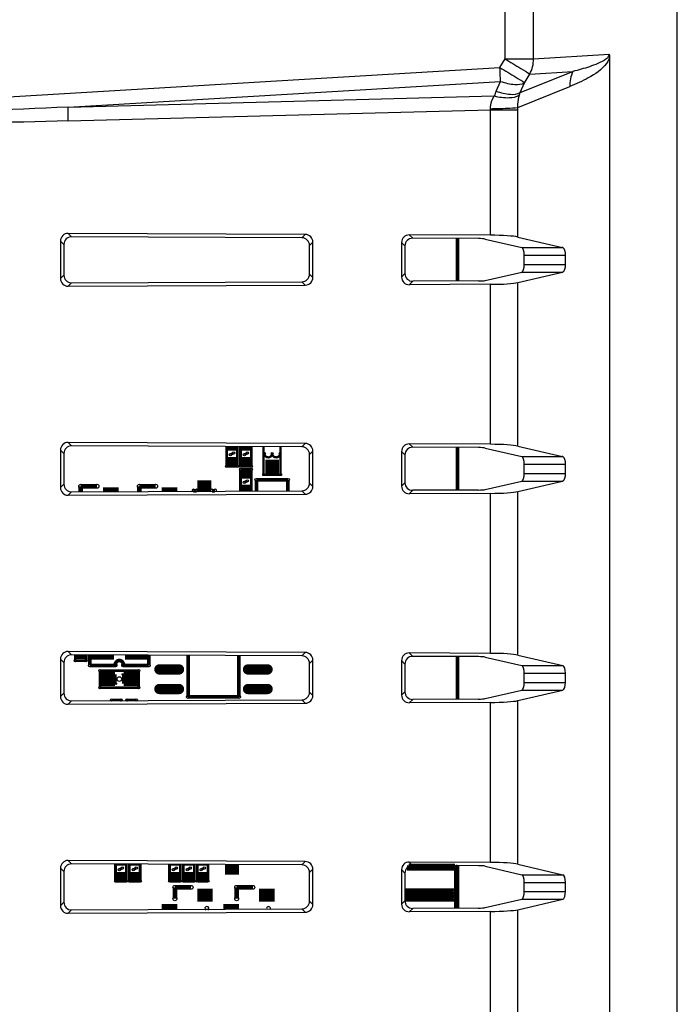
# Model space of a CAD drawing. Header units: millimetres. Extents: x 0 to 1682, y 0 to 1188.
# Tile 36 of 38: x 1442 to 1485, y 722 to 786. Entities that reach past the tile are written whole.
import ezdxf

# ---------------------------------------------------------------- set-up
doc = ezdxf.new("R2010")
doc.units = ezdxf.units.MM
doc.header["$LTSCALE"] = 92.51
doc.layers.add('BASE_PCB_V00-MDP-SHAPE', color=7, linetype='CONTINUOUS')
doc.layers.add('REAR_COVER_MDPSC_19W-SHAPE', color=7, linetype='CONTINUOUS')

msp = doc.modelspace()

# ---------------------------------------------------------------- linework, layer by layer
at = {"layer": 'BASE_PCB_V00-MDP-SHAPE', "color": 7, "linetype": 'Continuous'}
for points, const_width in [([(1470.56663, 768.892514), (1470.56663, 771.653566)], 0.2378), ([(1455.61663, 758.171153), (1455.61663, 756.894124)], 0.17835), ([(1455.96663, 757.894124), (1455.96663, 758.169571)], 0.5945), ([(1456.31663, 756.894124), (1456.31663, 758.167989)], 0.17835), ([(1456.51663, 758.167084), (1456.51663, 756.894124)], 0.17835), ([(1456.86663, 757.894124), (1456.86663, 758.165502)], 0.5945), ([(1457.21663, 756.894124), (1457.21663, 758.16392)], 0.17835), ([(1458.01663, 756.344124), (1458.01663, 758.160303)], 0.151003), ([(1455.96663, 756.994124), (1455.96663, 757.494124)], 0.5945), ([(1455.86663, 757.644124), (1456.06663, 757.744124)], 0.17835), ([(1456.86663, 756.994124), (1456.86663, 757.494124)], 0.5945), ([(1456.76663, 757.644124), (1456.96663, 757.744124)], 0.17835), ([(1459.11663, 756.344124), (1459.11663, 758.15533)], 0.151003), ([(1470.56663, 755.342514), (1470.56663, 758.103566)], 0.2378), ([(1455.61663, 756.894124), (1456.31663, 756.894124)], 0.17835), ([(1456.51663, 756.894124), (1457.21663, 756.894124)], 0.17835), ([(1459.01663, 756.832124), (1458.11663, 756.832124)], 0.9512), ([(1454.16663, 755.979124), (1454.16663, 755.268371)], 0.906018), ([(1456.51663, 756.694124), (1456.51663, 755.278996)], 0.17835), ([(1457.21663, 756.694124), (1456.51663, 756.694124)], 0.17835), ([(1456.86663, 756.094124), (1456.86663, 756.594124)], 0.5945), ([(1457.21663, 755.28216), (1457.21663, 756.694124)], 0.17835), ([(1458.01663, 756.344124), (1459.11663, 756.344124)], 0.151003), ([(1446.16663, 755.232204), (1446.16663, 755.594124)], 0.302006), ([(1446.16663, 755.594124), (1447.21663, 755.594124)], 0.302006), ([(1448.11663, 755.24102), (1448.11663, 755.519124)], 1.01065), ([(1449.96663, 755.249384), (1449.96663, 755.594124)], 0.302006), ([(1449.96663, 755.594124), (1451.01663, 755.594124)], 0.302006), ([(1451.91663, 755.2582), (1451.91663, 755.519124)], 1.01065), ([(1456.86663, 755.280578), (1456.86663, 755.694124)], 0.5945), ([(1456.76663, 755.844124), (1456.96663, 755.944124)], 0.17835), ([(1457.55063, 755.999124), (1457.55063, 755.28367)], 0.2378), ([(1459.58263, 755.999124), (1457.55063, 755.999124)], 0.2378), ([(1459.58263, 755.999124), (1459.58263, 755.292857)], 0.2378), ([(1453.46663, 755.294124), (1453.46663, 755.265207)], 0.2378), ([(1453.66663, 755.294124), (1453.46663, 755.294124)], 0.2378), ([(1453.66663, 755.266111), (1453.66663, 755.294124)], 0.2378), ([(1454.66663, 755.294124), (1454.66663, 755.270632)], 0.2378), ([(1454.86663, 755.294124), (1454.66663, 755.294124)], 0.2378), ([(1454.86663, 755.271536), (1454.86663, 755.294124)], 0.2378), ([(1446.16663, 744.663876), (1446.16663, 744.394124)], 0.5945), ([(1447.56663, 744.344124), (1447.56663, 744.657546)], 1.48625), ([(1449.76663, 744.344124), (1449.76663, 744.647601)], 1.48625), ([(1445.816629, 744.665458), (1445.81663, 744.294124)], 0.17835), ([(1445.81663, 744.294124), (1446.51663, 744.294124)], 0.17835), ([(1446.51663, 744.294124), (1446.51663, 744.662293)], 0.17835), ([(1446.76163, 744.661186), (1446.76163, 743.978124)], 0.2378), ([(1450.57163, 744.643961), (1450.57163, 743.978124)], 0.2378), ([(1453.11563, 744.63246), (1453.11563, 741.941124)], 0.2378), ([(1456.41763, 741.941124), (1456.41763, 744.617532)], 0.2378), ([(1470.56663, 741.792514), (1470.56663, 744.553566)], 0.2378), ([(1446.76163, 743.978124), (1448.41163, 743.978124)], 0.2378), ([(1447.41663, 742.544124), (1447.41663, 743.644124)], 0.17835), ([(1447.41663, 743.644124), (1449.91663, 743.644124)], 0.17835), ([(1447.91663, 743.544124), (1447.91663, 742.644124)], 0.9512), ([(1448.41163, 743.978124), (1448.41163, 744.028124)], 0.2378), ([(1448.92163, 744.028124), (1448.92163, 743.978124)], 0.2378), ([(1448.92163, 743.978124), (1450.57163, 743.978124)], 0.2378), ([(1449.41663, 743.544124), (1449.41663, 742.644124)], 0.9512), ([(1449.91663, 743.644124), (1449.91663, 742.544124)], 0.17835), ([(1452.53143, 743.871524), (1451.26143, 743.871524)], 0.362407), ([(1451.26143, 743.566724), (1452.53143, 743.566724)], 0.362407), ([(1458.27183, 743.871524), (1457.00183, 743.871524)], 0.362407), ([(1457.00183, 743.566724), (1458.27183, 743.566724)], 0.362407), ([(1448.44163, 742.794124), (1448.44163, 743.394124)], 0.1189), ([(1448.89163, 743.394124), (1448.89163, 742.794124)], 0.1189), ([(1449.91663, 742.544124), (1447.41663, 742.544124)], 0.17835), ([(1452.53143, 742.601524), (1451.26143, 742.601524)], 0.362407), ([(1451.26143, 742.296724), (1452.53143, 742.296724)], 0.362407), ([(1458.27183, 742.601524), (1457.00183, 742.601524)], 0.362407), ([(1457.00183, 742.296724), (1458.27183, 742.296724)], 0.362407), ([(1448.76663, 741.744125), (1448.16663, 741.744124)], 0.17835), ([(1448.16663, 741.744124), (1448.16663, 741.691246)], 0.17835), ([(1449.76663, 741.744124), (1449.16663, 741.744124)], 0.17835), ([(1449.76663, 741.698479), (1449.76663, 741.744124)], 0.17835), ([(1453.11563, 741.941124), (1456.41763, 741.941124)], 0.2378), ([(1455.96663, 731.069571), (1455.96663, 730.409124)], 0.906018), ([(1448.41663, 731.103704), (1448.41663, 729.994124)], 0.17835), ([(1448.76663, 731.102122), (1448.76663, 730.994124)], 0.5945), ([(1448.76663, 730.594124), (1448.76663, 730.094124)], 0.5945), ([(1448.86663, 730.844124), (1448.66663, 730.744124)], 0.17835), ([(1449.11663, 729.994124), (1449.11663, 731.100539)], 0.17835), ([(1449.31663, 731.099635), (1449.31663, 729.994124)], 0.17835), ([(1449.66663, 731.098053), (1449.66663, 730.994124)], 0.5945), ([(1449.66663, 730.594124), (1449.66663, 730.094124)], 0.5945), ([(1449.76663, 730.844124), (1449.56663, 730.744124)], 0.17835), ([(1450.01663, 729.994124), (1450.01663, 731.09647)], 0.17835), ([(1451.91663, 731.087881), (1451.91663, 729.994124)], 0.17835), ([(1452.26663, 730.994124), (1452.26663, 731.086299)], 0.5945), ([(1452.26663, 730.094124), (1452.26663, 730.594124)], 0.5945), ([(1452.16663, 730.744124), (1452.36663, 730.844124)], 0.17835), ([(1452.61663, 729.994124), (1452.61663, 731.084716)], 0.17835), ([(1452.81663, 731.083812), (1452.81663, 729.994124)], 0.17835), ([(1453.16663, 730.994124), (1453.16663, 731.08223)], 0.5945), ([(1453.16663, 730.094124), (1453.16663, 730.594124)], 0.5945), ([(1453.06663, 730.744124), (1453.26663, 730.844124)], 0.17835), ([(1453.51663, 729.994124), (1453.51663, 731.080647)], 0.17835), ([(1453.71663, 731.079743), (1453.71663, 729.994124)], 0.17835), ([(1454.06663, 730.994124), (1454.06663, 731.078161)], 0.5945), ([(1454.06663, 730.094124), (1454.06663, 730.594124)], 0.5945), ([(1453.96663, 730.744124), (1454.16663, 730.844124)], 0.17835), ([(1454.41663, 729.994124), (1454.41663, 731.076579)], 0.17835), ([(1470.41663, 730.844124), (1467.295713, 730.844124)], 0.3567), ([(1470.41663, 730.944124), (1467.411279, 730.944124)], 0.3567), ([(1470.51663, 731.003792), (1470.51663, 728.242288)], 0.3567), ([(1470.56663, 728.242514), (1470.56663, 731.003566)], 0.2378), ([(1448.41663, 729.994124), (1449.11663, 729.994124)], 0.17835), ([(1449.31663, 729.994124), (1450.01663, 729.994124)], 0.17835), ([(1451.91663, 729.994124), (1452.61663, 729.994124)], 0.17835), ([(1452.26663, 728.856124), (1452.26663, 729.594124)], 0.302006), ([(1452.26663, 729.594124), (1453.31663, 729.594124)], 0.302006), ([(1452.81663, 729.994124), (1453.51663, 729.994124)], 0.17835), ([(1453.71663, 729.994124), (1454.41663, 729.994124)], 0.17835), ([(1454.21663, 728.669124), (1454.21663, 729.519124)], 1.01065), ([(1456.26663, 728.856124), (1456.26663, 729.594124)], 0.302006), ([(1456.26663, 729.594124), (1457.31663, 729.594124)], 0.302006), ([(1458.21663, 728.669124), (1458.21663, 729.519124)], 1.01065), ([(1470.31663, 729.344124), (1467.170751, 729.344124)], 0.3567), ([(1451.91663, 728.158199), (1451.91663, 728.519124)], 1.01065), ([(1455.91663, 728.176283), (1455.91663, 728.519124)], 1.01065), ([(1470.31663, 729.094124), (1467.170751, 729.094124)], 0.41615), ([(1470.31663, 729.244124), (1467.170751, 729.244124)], 0.3567), ([(1470.31663, 728.944124), (1467.170751, 728.944124)], 0.3567), ([(1470.31663, 728.844124), (1467.170751, 728.844124)], 0.3567), ([(1454.33663, 728.16914), (1454.33663, 728.221124)], 0.302006), ([(1458.33663, 728.187223), (1458.33663, 728.221124)], 0.302006)]:
    msp.add_lwpolyline(points, dxfattribs=dict(at, const_width=const_width))
for points, const_width in [([(1458.06263, 757.721124, 1), (1458.57063, 757.721124)], 0.151003), ([(1458.57063, 757.721124, 1), (1459.07863, 757.721124)], 0.151003), ([(1448.92163, 744.028124, 1.0519401), (1448.41163, 744.028124)], 0.2378), ([(1451.26143, 743.871524, 1), (1451.26143, 743.566724)], 0.362407), ([(1452.53143, 743.566724, 1), (1452.53143, 743.871524)], 0.362407), ([(1457.00183, 743.871524, 1), (1457.00183, 743.566724)], 0.362407), ([(1458.27183, 743.566724, 1), (1458.27183, 743.871524)], 0.362407), ([(1451.26143, 742.601524, 1), (1451.26143, 742.296724)], 0.362407), ([(1452.53143, 742.296724, 1), (1452.53143, 742.601524)], 0.362407), ([(1457.00183, 742.601524, 1), (1457.00183, 742.296724)], 0.362407), ([(1458.27183, 742.296724, 1), (1458.27183, 742.601524)], 0.362407), ([(1448.76663, 741.744125, 0.070987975), (1448.816612, 741.694179)], 0.17835), ([(1449.118424, 741.695523, 0.068750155), (1449.16663, 741.744124)], 0.17835)]:
    msp.add_lwpolyline(points, format="xyb", dxfattribs=dict(at, const_width=const_width))
for centre, radius in [((1455.86663, 757.644124), 0.075), ((1456.06663, 757.744124), 0.075), ((1456.76663, 757.644124), 0.075), ((1456.96663, 757.744124), 0.075), ((1458.06263, 757.721124), 0.0635), ((1458.57063, 757.721124), 0.0635), ((1459.07863, 757.721124), 0.0635), ((1455.61663, 756.894124), 0.075), ((1456.31663, 756.894124), 0.075), ((1456.51663, 756.894124), 0.075), ((1457.21663, 756.894124), 0.075), ((1456.51663, 756.694124), 0.075), ((1457.21663, 756.694124), 0.075), ((1458.01663, 756.344124), 0.0635), ((1459.11663, 756.344124), 0.0635), ((1446.16663, 755.594124), 0.127), ((1447.21663, 755.594124), 0.127), ((1449.96663, 755.594124), 0.127), ((1451.01663, 755.594124), 0.127), ((1456.76663, 755.844124), 0.075), ((1456.96663, 755.944124), 0.075), ((1457.55063, 755.999124), 0.1), ((1459.58263, 755.999124), 0.1), ((1445.81663, 744.294124), 0.075), ((1446.51663, 744.294124), 0.075), ((1446.76163, 743.978124), 0.1), ((1447.41663, 743.644124), 0.075), ((1448.41163, 744.028124), 0.1), ((1448.41163, 743.978124), 0.1), ((1448.92163, 744.028124), 0.1), ((1448.92163, 743.978124), 0.1), ((1449.91663, 743.644124), 0.075), ((1450.57163, 743.978124), 0.1), ((1448.44163, 743.094124), 0.05), ((1448.66663, 743.094124), 0.15), ((1448.89163, 743.394124), 0.05), ((1448.89163, 743.094124), 0.05), ((1447.41663, 742.544124), 0.075), ((1448.44163, 742.794124), 0.05), ((1449.91663, 742.544124), 0.075), ((1448.16663, 741.744124), 0.075), ((1448.76663, 741.744125), 0.075), ((1449.16663, 741.744124), 0.075), ((1449.76663, 741.744124), 0.075), ((1453.11563, 741.941124), 0.1), ((1456.41763, 741.941124), 0.1), ((1448.66663, 730.744124), 0.075), ((1448.86663, 730.844124), 0.075), ((1449.56663, 730.744124), 0.075), ((1449.76663, 730.844124), 0.075), ((1452.16663, 730.744124), 0.075), ((1452.36663, 730.844124), 0.075), ((1453.06663, 730.744124), 0.075), ((1453.26663, 730.844124), 0.075), ((1453.96663, 730.744124), 0.075), ((1454.16663, 730.844124), 0.075), ((1470.41663, 730.844124), 0.15), ((1448.41663, 729.994124), 0.075), ((1449.11663, 729.994124), 0.075), ((1449.31663, 729.994124), 0.075), ((1450.01663, 729.994124), 0.075), ((1451.91663, 729.994124), 0.075), ((1452.26663, 729.594124), 0.127), ((1452.61663, 729.994124), 0.075), ((1452.81663, 729.994124), 0.075), ((1453.31663, 729.594124), 0.127), ((1453.51663, 729.994124), 0.075), ((1453.71663, 729.994124), 0.075), ((1454.41663, 729.994124), 0.075), ((1456.26663, 729.594124), 0.127), ((1457.31663, 729.594124), 0.127), ((1452.26663, 728.856124), 0.127), ((1456.26663, 728.856124), 0.127), ((1470.31663, 729.094124), 0.175), ((1470.31663, 729.344124), 0.15), ((1470.31663, 729.244124), 0.15), ((1470.31663, 728.944124), 0.15), ((1470.31663, 728.844124), 0.15)]:
    msp.add_circle(centre, radius, dxfattribs=at)
for centre, radius, start, end in [((1453.46663, 755.294124), 0.1, 324.92464437, 215.59696755), ((1453.66663, 755.294124), 0.1, 326.1808606, 214.33771425), ((1454.66663, 755.294124), 0.1, 332.23275364, 208.28705381), ((1454.86663, 755.294124), 0.1, 333.39871302, 207.11754226), ((1470.41663, 730.944124), 0.15, 126.45536693, 53.03097693), ((1454.33663, 728.221124), 0.127, 305.2995479, 235.21125277), ((1458.33663, 728.221124), 0.127, 327.98979275, 212.52868341)]:
    msp.add_arc(centre, radius, start, end, dxfattribs=at)
at = {"layer": 'REAR_COVER_MDPSC_19W-SHAPE', "color": 7, "linetype": 'Continuous'}
for p, q in [((1484.81663, 658.188152), (1484.81663, 801.044671)), ((1473.654196, 783.295399), (1473.654196, 793.10442)), ((1475.502036, 783.295399), (1475.502036, 792.449762)), ((1473.320825, 782.733054), (1473.654196, 783.295399)), ((1473.654196, 783.295399), (1475.502036, 783.295399)), ((1475.502036, 783.295399), (1480.397815, 783.594355)), ((1480.41793, 783.389297), (1480.417644, 673.362376)), ((1420.04632, 779.557838), (1473.320825, 782.733054)), ((1474.63667, 781.11056), (1478.047033, 782.482672)), ((1474.925837, 781.750091), (1475.259208, 782.312436)), ((1475.259208, 782.312436), (1478.047033, 782.482672)), ((1445.340796, 780.168143), (1473.366677, 781.838515)), ((1473.07751, 781.198983), (1473.366677, 781.838515)), ((1474.479464, 780.144225), (1477.848499, 781.499713)), ((1474.63667, 781.11056), (1474.925837, 781.750091)), ((1445.340796, 780.168143), (1472.957687, 780.890881)), ((1445.353237, 779.273603), (1472.710472, 779.989546)), ((1472.710472, 771.862887), (1472.710472, 779.989546)), ((1472.710472, 779.989546), (1474.480606, 779.989546)), ((1474.480606, 771.749421), (1474.480606, 779.989546)), ((1445.5712, 771.766567), (1445.351192, 771.986575)), ((1460.71262, 771.917128), (1445.351192, 771.986575)), ((1460.494593, 771.6991), (1445.5712, 771.766567)), ((1460.494593, 771.6991), (1460.71262, 771.917128)), ((1467.671111, 771.666656), (1467.451103, 771.886664)), ((1472.710472, 771.862887), (1467.451103, 771.886664)), ((1471.926182, 771.64742), (1467.671111, 771.666656)), ((1474.480606, 771.749421), (1477.369026, 771.073534)), ((1444.850832, 771.49074), (1444.850832, 769.05534)), ((1445.07084, 771.270732), (1444.850832, 771.49074)), ((1445.07084, 771.270732), (1445.07084, 769.275348)), ((1460.990448, 771.198761), (1461.208476, 771.416789)), ((1460.990448, 769.347319), (1460.990448, 771.198761)), ((1461.208476, 769.129291), (1461.208476, 771.416789)), ((1466.950743, 771.390829), (1466.950743, 769.155251)), ((1467.170751, 771.170821), (1466.950743, 771.390829)), ((1467.170751, 771.170821), (1467.170751, 769.375259)), ((1472.368715, 771.619053), (1474.733186, 771.065769)), ((1474.733186, 771.065769), (1477.361261, 771.065769)), ((1477.361261, 771.065769), (1477.369026, 771.073534)), ((1474.903836, 769.978408), (1474.903836, 770.567672)), ((1474.903836, 770.567672), (1477.572859, 770.567672)), ((1477.572859, 769.978408), (1477.572859, 770.567672)), ((1474.903836, 769.978408), (1477.572859, 769.978408)), ((1445.07084, 769.275348), (1444.850832, 769.05534)), ((1460.990448, 769.347319), (1461.208476, 769.129291)), ((1467.170751, 769.375259), (1466.950743, 769.155251)), ((1472.368715, 768.927027), (1474.733186, 769.480311)), ((1474.480606, 768.796658), (1477.369026, 769.472546)), ((1474.733186, 769.480311), (1477.361261, 769.480311)), ((1477.361261, 769.480311), (1477.369026, 769.472546)), ((1445.5712, 768.779513), (1445.351192, 768.559505)), ((1445.351192, 768.559505), (1460.71262, 768.628952)), ((1445.5712, 768.779513), (1460.494593, 768.84698)), ((1460.494593, 768.84698), (1460.71262, 768.628952)), ((1467.671111, 768.879424), (1467.451103, 768.659416)), ((1472.710472, 768.683193), (1467.451103, 768.659416)), ((1471.926182, 768.89866), (1467.671111, 768.879424)), ((1472.710472, 758.312887), (1472.710472, 768.683193)), ((1474.480606, 758.199422), (1474.480606, 768.796658)), ((1445.5712, 758.216567), (1445.351192, 758.436575)), ((1460.712621, 758.367128), (1445.351192, 758.436575)), ((1460.494593, 758.149101), (1460.712621, 758.367128)), ((1467.671111, 758.116656), (1467.451103, 758.336664)), ((1472.710472, 758.312887), (1467.451103, 758.336664)), ((1444.850832, 757.94074), (1444.850832, 755.50534)), ((1445.07084, 757.720732), (1444.850832, 757.94074)), ((1445.07084, 757.720732), (1445.07084, 755.725348)), ((1460.494593, 758.149101), (1445.5712, 758.216567)), ((1460.990448, 757.648761), (1461.208476, 757.866789)), ((1460.990449, 755.797319), (1460.990448, 757.648761)), ((1461.208476, 755.579291), (1461.208476, 757.866789)), ((1466.950743, 757.840829), (1466.950743, 755.605251)), ((1467.170751, 757.620821), (1466.950743, 757.840829)), ((1467.170751, 757.620821), (1467.170751, 755.825259)), ((1471.926182, 758.09742), (1467.671111, 758.116656)), ((1472.368715, 758.069053), (1474.733187, 757.515769)), ((1474.480606, 758.199422), (1477.369026, 757.523534)), ((1474.733187, 757.515769), (1477.361261, 757.515769)), ((1474.903836, 756.428408), (1474.903836, 757.017672)), ((1474.903836, 757.017672), (1477.57286, 757.017672)), ((1477.361261, 757.515769), (1477.369026, 757.523534)), ((1477.57286, 756.428408), (1477.57286, 757.017672)), ((1474.903836, 756.428408), (1477.57286, 756.428408)), ((1445.07084, 755.725348), (1444.850832, 755.50534)), ((1460.990449, 755.797319), (1461.208476, 755.579291)), ((1467.170751, 755.825259), (1466.950743, 755.605251)), ((1472.368715, 755.377027), (1474.733187, 755.930311)), ((1474.480606, 755.246658), (1477.369026, 755.922546)), ((1474.733187, 755.930311), (1477.361261, 755.930311)), ((1477.361261, 755.930311), (1477.369026, 755.922546)), ((1445.5712, 755.229513), (1445.351191, 755.009504)), ((1445.351191, 755.009504), (1460.712621, 755.078952)), ((1445.5712, 755.229513), (1460.494593, 755.296979)), ((1460.494593, 755.296979), (1460.712621, 755.078952)), ((1467.671111, 755.329424), (1467.451103, 755.109416)), ((1472.710472, 755.133192), (1467.451103, 755.109416)), ((1471.926181, 755.34866), (1467.671111, 755.329424)), ((1472.710472, 744.762888), (1472.710472, 755.133192)), ((1474.480606, 744.649422), (1474.480606, 755.246658)), ((1445.571199, 744.666568), (1445.351191, 744.886576)), ((1460.712621, 744.817129), (1445.351191, 744.886576)), ((1444.850832, 744.39074), (1444.850832, 741.95534)), ((1445.07084, 744.170732), (1444.850832, 744.39074)), ((1460.494593, 744.599101), (1445.571199, 744.666568)), ((1460.494593, 744.599101), (1460.712621, 744.817129)), ((1460.990449, 744.098762), (1461.208476, 744.316789)), ((1461.208476, 742.029291), (1461.208476, 744.316789)), ((1466.950743, 744.290829), (1466.950743, 742.055251)), ((1467.170751, 744.070821), (1466.950743, 744.290829)), ((1467.67111, 744.566657), (1467.451102, 744.786665)), ((1472.710472, 744.762888), (1467.451102, 744.786665)), ((1471.926181, 744.54742), (1467.67111, 744.566657)), ((1472.368715, 744.519053), (1474.733188, 743.965769)), ((1474.480606, 744.649422), (1477.402211, 743.965769)), ((1445.07084, 744.170732), (1445.07084, 742.175348)), ((1460.990449, 742.247318), (1460.990449, 744.098762)), ((1467.170751, 744.070821), (1467.170751, 742.275259)), ((1474.733188, 743.965769), (1477.402211, 743.965769)), ((1474.903837, 742.878408), (1474.903837, 743.467672)), ((1474.903837, 743.467672), (1477.57286, 743.467672)), ((1477.57286, 742.878408), (1477.57286, 743.467672)), ((1472.368715, 741.827027), (1474.733188, 742.380311)), ((1474.480606, 741.696658), (1477.402211, 742.380311)), ((1474.733188, 742.380311), (1477.402211, 742.380311)), ((1474.903837, 742.878408), (1477.57286, 742.878408)), ((1445.07084, 742.175348), (1444.850832, 741.95534)), ((1445.571199, 741.679512), (1445.351191, 741.459504)), ((1445.571199, 741.679512), (1460.494593, 741.746979)), ((1460.494593, 741.746979), (1460.712621, 741.528951)), ((1460.990449, 742.247318), (1461.208476, 742.029291)), ((1467.170751, 742.275259), (1466.950743, 742.055251)), ((1467.67111, 741.779423), (1467.451102, 741.559415)), ((1471.926181, 741.79866), (1467.67111, 741.779423)), ((1474.480606, 731.099422), (1474.480606, 741.696658)), ((1445.351191, 741.459504), (1460.712621, 741.528951)), ((1472.710472, 741.583192), (1467.451102, 741.559415)), ((1472.710472, 731.212888), (1472.710472, 741.583192)), ((1444.850832, 730.840741), (1444.850832, 728.405339)), ((1445.07084, 730.620732), (1444.850832, 730.840741)), ((1445.571199, 731.116568), (1445.351191, 731.336576)), ((1460.712621, 731.267129), (1445.351191, 731.336576)), ((1460.494593, 731.049101), (1445.571199, 731.116568)), ((1460.494593, 731.049101), (1460.712621, 731.267129)), ((1467.67111, 731.016657), (1467.451102, 731.236665)), ((1472.710472, 731.212888), (1467.451102, 731.236665)), ((1471.926181, 730.99742), (1467.67111, 731.016657)), ((1472.368715, 730.969054), (1474.733188, 730.415769)), ((1474.480606, 731.099422), (1477.402212, 730.415769)), ((1445.07084, 730.620732), (1445.07084, 728.625348)), ((1460.990449, 730.548762), (1461.208477, 730.76679)), ((1460.990449, 728.697318), (1460.990449, 730.548762)), ((1461.208477, 728.47929), (1461.208477, 730.76679)), ((1466.950743, 730.74083), (1466.950743, 728.50525)), ((1467.170751, 730.520821), (1466.950743, 730.74083)), ((1467.170751, 730.520821), (1467.170751, 728.725259)), ((1474.733188, 730.415769), (1477.402212, 730.415769)), ((1474.903838, 729.328408), (1474.903838, 729.917672)), ((1474.903838, 729.917672), (1477.572861, 729.917672)), ((1477.572861, 729.328408), (1477.572861, 729.917672)), ((1474.903838, 729.328408), (1477.572861, 729.328408)), ((1445.07084, 728.625348), (1444.850832, 728.405339)), ((1460.990449, 728.697318), (1461.208477, 728.47929)), ((1467.170751, 728.725259), (1466.950743, 728.50525)), ((1471.926181, 728.24866), (1467.67111, 728.229423)), ((1472.368715, 728.277026), (1474.733188, 728.830311)), ((1474.480606, 728.146658), (1477.402212, 728.830311)), ((1474.733188, 728.830311), (1477.402212, 728.830311)), ((1445.571199, 728.129512), (1445.351191, 727.909504)), ((1445.351191, 727.909504), (1460.712621, 727.978951)), ((1445.571199, 728.129512), (1460.494593, 728.196979)), ((1460.494593, 728.196979), (1460.712621, 727.978951)), ((1467.67111, 728.229423), (1467.451102, 728.009415)), ((1472.710472, 728.033192), (1467.451102, 728.009415)), ((1472.710472, 717.662888), (1472.710472, 728.033192)), ((1474.480606, 717.549422), (1474.480606, 728.146658))]:
    msp.add_line(p, q, dxfattribs=at)
for centre, radius, start, end in [((1475.879593, 779.93189), 3.075255, 155.66765281, 161.82977083), ((1470.254992, 780.053581), 2.456315, 358.50614697, 0.31116684), ((1477.319382, 770.629014), 0.438759, 75.40711969, 84.5228576), ((1477.319382, 769.917066), 0.438759, 275.47714259, 284.59289764), ((1477.319382, 757.079013), 0.438759, 75.4069693, 84.52285594), ((1477.319382, 756.367067), 0.438759, 275.47714426, 284.59304803)]:
    msp.add_arc(centre, radius, start, end, dxfattribs=at)
for centre, major_axis, ratio, start_param, end_param in [((1445.355022, 771.484648), (0.415467, -0.289368), 0.987143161, 2.180702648, 3.743902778), ((1445.57503, 771.26464), (0.415467, -0.289368), 0.987143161, 2.180702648, 3.743902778), ((1460.490797, 771.197208), (0.149343, 0.479416), 0.994563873, -1.267262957, 0.295937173), ((1460.708825, 771.415235), (0.149343, 0.479416), 0.994563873, -1.267262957, 0.295937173), ((1467.454933, 771.384737), (0.415467, -0.289368), 0.987143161, 2.180702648, 3.743902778), ((1467.674941, 771.164729), (0.415467, -0.289368), 0.987143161, 2.180702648, 3.743902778), ((1471.900379, 771.603733), (0.5, 0), 0.087488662, 0.357792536, 1.519168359), ((1472.607262, 771.688143), (2, 0), 0.087488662, 0.357792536, 1.519168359), ((1474.716893, 770.567672), (0, 0.5), 0.373884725, -1.570796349, -0.087266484), ((1477.365937, 770.572347), (-0.170526, 0.493959), 0.747553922, -0.59061014, -0.440222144), ((1477.385917, 770.567672), (0, 0.5), 0.373884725, -1.570796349, -0.237654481), ((1474.716893, 769.978408), (0, 0.5), 0.373884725, -3.054326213, -1.570796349), ((1477.385917, 769.978408), (0, 0.5), 0.373884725, -2.903937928, -1.570796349), ((1445.57503, 769.28144), (0.415466, 0.289368), 0.987143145, 2.539281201, 4.102481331), ((1460.490797, 769.348872), (-0.149343, 0.479416), 0.994563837, -3.437530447, -1.874330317), ((1460.708825, 769.130845), (-0.149343, 0.479416), 0.994563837, -3.437530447, -1.874330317), ((1467.454933, 769.161343), (0.415466, 0.289368), 0.987143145, 2.539281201, 4.102481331), ((1467.674941, 769.381351), (0.415466, 0.289368), 0.987143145, 2.539281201, 4.102481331), ((1477.365937, 769.973733), (0.170526, 0.493959), 0.74755392, -2.701370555, -2.55098227), ((1445.355022, 769.061432), (0.415466, 0.289368), 0.987143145, 2.539281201, 4.102481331), ((1471.900379, 768.942347), (0.5, 0), 0.087488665, -1.51916836, -0.357792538), ((1472.607262, 768.857937), (2, 0), 0.087488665, -1.51916836, -0.357792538), ((1445.355021, 757.934648), (0.415467, -0.289368), 0.987143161, 2.180702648, 3.743902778), ((1460.708825, 757.865236), (0.149343, 0.479416), 0.994563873, -1.267262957, 0.295937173), ((1467.454932, 757.834737), (0.415467, -0.289368), 0.987143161, 2.180702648, 3.743902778), ((1472.607262, 758.138143), (2, 0), 0.087488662, 0.357792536, 1.519168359), ((1445.57503, 757.71464), (0.415467, -0.289368), 0.987143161, 2.180702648, 3.743902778), ((1460.490797, 757.647208), (0.149343, 0.479416), 0.994563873, -1.267262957, 0.295937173), ((1467.674941, 757.614729), (0.415467, -0.289368), 0.987143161, 2.180702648, 3.743902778), ((1471.900379, 758.053734), (0.5, 0), 0.087488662, 0.357792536, 1.519168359), ((1474.716894, 757.017672), (0, 0.5), 0.373884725, -1.570796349, -0.087266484), ((1477.365937, 757.022347), (-0.170526, 0.493959), 0.747553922, -0.590612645, -0.440222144), ((1477.385917, 757.017672), (0, 0.5), 0.373884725, -1.570796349, -0.237656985), ((1474.716894, 756.428408), (0, 0.5), 0.373884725, -3.054326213, -1.570796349), ((1477.385917, 756.428408), (0, 0.5), 0.373884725, -2.903935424, -1.570796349), ((1445.575029, 755.73144), (0.415466, 0.289368), 0.987143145, 2.539281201, 4.102481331), ((1460.490797, 755.798872), (-0.149343, 0.479416), 0.994563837, -3.437530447, -1.874330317), ((1467.674941, 755.831351), (0.415466, 0.289368), 0.987143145, 2.539281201, 4.102481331), ((1477.365937, 756.423733), (0.170526, 0.493959), 0.74755392, -2.701370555, -2.550979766), ((1445.355021, 755.511432), (0.415466, 0.289368), 0.987143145, 2.539281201, 4.102481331), ((1460.708825, 755.580844), (-0.149343, 0.479416), 0.994563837, -3.437530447, -1.874330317), ((1467.454932, 755.611343), (0.415466, 0.289368), 0.987143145, 2.539281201, 4.102481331), ((1471.900379, 755.392346), (0.5, 0), 0.087488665, -1.51916836, -0.357792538), ((1472.607262, 755.307937), (2, 0), 0.087488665, -1.51916836, -0.357792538), ((1445.355021, 744.384648), (0.415467, -0.289368), 0.987143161, 2.180702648, 3.743902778), ((1445.575029, 744.16464), (0.415467, -0.289368), 0.987143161, 2.180702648, 3.743902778), ((1460.490798, 744.097208), (0.149343, 0.479416), 0.994563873, -1.267262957, 0.295937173), ((1460.708825, 744.315236), (0.149343, 0.479416), 0.994563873, -1.267262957, 0.295937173), ((1467.454932, 744.284737), (0.415467, -0.289368), 0.987143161, 2.180702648, 3.743902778), ((1467.67494, 744.064729), (0.415467, -0.289368), 0.987143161, 2.180702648, 3.743902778), ((1471.900379, 744.503734), (0.5, 0), 0.087488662, 0.357792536, 1.519168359), ((1472.607262, 744.588143), (2, 0), 0.087488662, 0.357792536, 1.519168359), ((1474.716895, 743.467672), (0, 0.5), 0.373884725, -1.570796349, -0.087266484), ((1477.385918, 743.467672), (0, 0.5), 0.373884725, -1.570796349, -0.087266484), ((1474.716895, 742.878408), (0, 0.5), 0.373884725, -3.054326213, -1.570796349), ((1477.385918, 742.878408), (0, 0.5), 0.373884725, -3.054326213, -1.570796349), ((1445.355021, 741.961432), (0.415466, 0.289368), 0.987143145, 2.539281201, 4.102481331), ((1445.575029, 742.18144), (0.415466, 0.289368), 0.987143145, 2.539281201, 4.102481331), ((1460.490798, 742.248872), (-0.149343, 0.479416), 0.994563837, -3.437530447, -1.874330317), ((1460.708825, 742.030844), (-0.149343, 0.479416), 0.994563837, -3.437530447, -1.874330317), ((1467.454932, 742.061343), (0.415466, 0.289368), 0.987143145, 2.539281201, 4.102481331), ((1467.67494, 742.281351), (0.415466, 0.289368), 0.987143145, 2.539281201, 4.102481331), ((1471.900379, 741.842346), (0.5, 0), 0.087488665, -1.51916836, -0.357792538), ((1472.607262, 741.757936), (2, 0), 0.087488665, -1.51916836, -0.357792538), ((1445.355021, 730.834649), (0.415467, -0.289368), 0.987143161, 2.180702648, 3.743902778), ((1445.575029, 730.614641), (0.415467, -0.289368), 0.987143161, 2.180702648, 3.743902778), ((1460.490798, 730.547208), (0.149343, 0.479416), 0.994563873, -1.267262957, 0.295937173), ((1460.708826, 730.765236), (0.149343, 0.479416), 0.994563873, -1.267262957, 0.295937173), ((1467.454932, 730.734738), (0.415467, -0.289368), 0.987143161, 2.180702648, 3.743902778), ((1467.67494, 730.514729), (0.415467, -0.289368), 0.987143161, 2.180702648, 3.743902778), ((1471.900379, 730.953734), (0.5, 0), 0.087488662, 0.357792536, 1.519168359), ((1472.607262, 731.038144), (2, 0), 0.087488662, 0.357792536, 1.519168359), ((1474.716895, 729.917672), (0, 0.5), 0.373884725, -1.570796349, -0.087266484), ((1477.385919, 729.917672), (0, 0.5), 0.373884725, -1.570796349, -0.087266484), ((1474.716895, 729.328408), (0, 0.5), 0.373884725, -3.054326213, -1.570796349), ((1477.385919, 729.328408), (0, 0.5), 0.373884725, -3.054326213, -1.570796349), ((1445.355021, 728.411431), (0.415466, 0.289368), 0.987143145, 2.539281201, 4.102481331), ((1445.575029, 728.631439), (0.415466, 0.289368), 0.987143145, 2.539281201, 4.102481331), ((1460.490798, 728.698872), (-0.149343, 0.479416), 0.994563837, -3.437530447, -1.874330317), ((1460.708826, 728.480844), (-0.149343, 0.479416), 0.994563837, -3.437530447, -1.874330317), ((1467.454932, 728.511342), (0.415466, 0.289368), 0.987143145, 2.539281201, 4.102481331), ((1467.67494, 728.73135), (0.415466, 0.289368), 0.987143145, 2.539281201, 4.102481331), ((1471.900379, 728.292346), (0.5, 0), 0.087488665, -1.51916836, -0.357792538), ((1472.607262, 728.207936), (2, 0), 0.087488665, -1.51916836, -0.357792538)]:
    msp.add_ellipse(centre, major_axis=major_axis, ratio=ratio, start_param=start_param, end_param=end_param, dxfattribs=at)
for points, knots in [([(1473.654196, 783.295399), (1473.99734, 783.091727), (1474.532931, 782.765494), (1475.071676, 782.442746), (1475.259208, 782.312436)], [0, 0, 0, 0, 0.636018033, 1, 1, 1, 1]), ([(1480.195893, 783.286946), (1480.036304, 783.161431), (1479.675995, 782.986958), (1478.956583, 782.722258), (1478.409711, 782.573173), (1478.047034, 782.482673)], [0, 0, 0, 0, 0.264293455, 0.513418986, 1, 1, 1, 1]), ([(1480.397815, 783.594355), (1480.397299, 783.548772), (1480.355118, 783.423668), (1480.258886, 783.336499), (1480.195893, 783.286946)], [0, 0, 0, 0, 0.362556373, 1, 1, 1, 1]), ([(1480.41793, 783.389297), (1480.407606, 783.346977), (1480.35488, 783.20726), (1480.282479, 783.075663), (1480.220482, 782.990663)], [0, 0, 0, 0, 0.292809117, 1, 1, 1, 1]), ([(1473.366677, 781.838515), (1473.363697, 781.909472), (1473.350386, 782.207749), (1473.334347, 782.505903), (1473.320825, 782.733054)], [0, 0, 0, 0, 0.237864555, 1, 1, 1, 1]), ([(1473.320825, 782.733054), (1473.663971, 782.529382), (1474.199562, 782.203149), (1474.738307, 781.880401), (1474.925837, 781.750091)], [0, 0, 0, 0, 0.636020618, 1, 1, 1, 1]), ([(1480.220482, 782.990663), (1479.928073, 782.587445), (1479.105776, 782.052407), (1478.258692, 781.66475), (1477.848499, 781.499713)], [0, 0, 0, 0, 0.529746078, 1, 1, 1, 1]), ([(1473.366677, 781.838515), (1473.664843, 781.73685), (1474.173123, 781.613066), (1474.742583, 781.638449), (1474.925837, 781.750091)], [0, 0, 0, 0, 0.594822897, 1, 1, 1, 1]), ([(1472.711271, 780.066921), (1472.710873, 780.14144), (1472.730569, 780.43056), (1472.840615, 780.711067), (1472.957687, 780.890881)], [0, 0, 0, 0, 0.257775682, 1, 1, 1, 1]), ([(1472.957688, 780.890883), (1473.273629, 780.815241), (1473.816292, 780.739097), (1474.400794, 780.827295), (1474.585682, 780.960098)], [0, 0, 0, 0, 0.587988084, 1, 1, 1, 1]), ([(1473.07751, 781.198983), (1473.375671, 781.097321), (1473.88395, 780.973534), (1474.453411, 780.998915), (1474.63667, 781.11056)], [0, 0, 0, 0, 0.59481424, 1, 1, 1, 1]), ([(1474.479464, 780.144225), (1474.480816, 780.216811), (1474.492956, 780.491072), (1474.533241, 780.765017), (1474.585682, 780.960099)], [0, 0, 0, 0, 0.264374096, 1, 1, 1, 1]), ([(1445.340792, 780.168143), (1441.505433, 780.003706), (1435.751804, 779.76611), (1428.078539, 779.514304), (1424.240216, 779.415903), (1422.320834, 779.417695)], [0, 0, 0, 0, 0.500003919, 0.750005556, 1, 1, 1, 1]), ([(1445.353237, 779.273603), (1445.351225, 779.350704), (1445.344345, 779.648837), (1445.340857, 779.947057), (1445.340796, 780.168143)], [0, 0, 0, 0, 0.258629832, 1, 1, 1, 1]), ([(1472.711271, 780.066921), (1473.070646, 780.072959), (1473.660098, 780.091501), (1474.250485, 780.116624), (1474.479464, 780.144225)], [0, 0, 0, 0, 0.60913149, 1, 1, 1, 1]), ([(1445.353237, 779.273603), (1441.512079, 779.173079), (1435.749062, 779.040553), (1428.065684, 778.993606), (1424.220564, 779.025821), (1422.303115, 779.142922)], [0, 0, 0, 0, 0.50001437, 0.750020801, 1, 1, 1, 1])]:
    msp.add_open_spline(points, degree=3, knots=knots, dxfattribs=at)
for points in [[(1475.259208, 782.312436), (1475.418736, 782.609858), (1475.503699, 782.957899), (1475.502036, 783.295399)], [(1480.397815, 783.594355), (1480.416589, 783.528308), (1480.417879, 783.458008), (1480.417879, 783.389346)], [(1478.047033, 782.482672), (1477.899594, 782.182674), (1477.832025, 781.833573), (1477.8485, 781.499709)], [(1474.585682, 780.960099), (1474.599467, 781.011387), (1474.614386, 781.063651), (1474.641456, 781.109342)], [(1474.480606, 779.989546), (1474.480606, 780.041057), (1474.480609, 780.092588), (1474.478896, 780.144071)]]:
    msp.add_open_spline(points, degree=3, dxfattribs=at)

doc.saveas('drawing.dxf')
